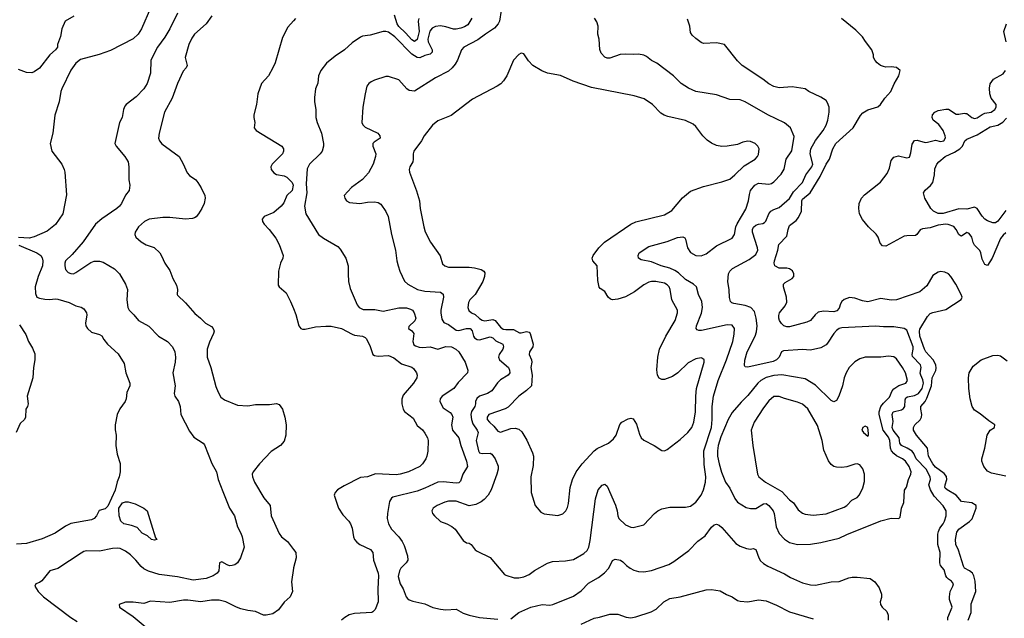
# Model space of a CAD drawing. Header units: inches. Extents: x 1771504 to 1971212, y 471788 to 643615.
# Tile 88 of 256: x 1877898 to 1885459, y 501044 to 505640. Entities that reach past the tile are written whole.
import ezdxf

# ---------------------------------------------------------------- set-up
doc = ezdxf.new("R2010")
doc.units = ezdxf.units.IN
doc.header["$MEASUREMENT"] = 0
doc.layers.add('B8570', color=7, linetype='Continuous')
doc.layers.add('B8580', color=7, linetype='Continuous')

msp = doc.modelspace()

# ---------------------------------------------------------------- linework, layer by layer
at = {"layer": 'B8570', "color": 5}
for points, elevation in [([(1878902.3, 505730), (1878834.3, 505570), (1878807.2, 505530), (1878770, 505492.8), (1878594.8, 505405.2), (1878507.2, 505372.8), (1878365.6, 505334.4), (1878330, 505307.6), (1878290, 505252.3), (1878220.4, 505110), (1878214.4, 505090), (1878202.4, 505010), (1878167.7, 504907.7), (1878153.4, 504770), (1878133, 504690), (1878144.9, 504630), (1878220.5, 504530), (1878240.5, 504490), (1878245.5, 504470), (1878256.7, 504296.7), (1878230.4, 504150), (1878172, 504068), (1878110, 504015.8), (1878010, 503974.3), (1877970, 503963.5), (1877890, 503969.3)], 440), ([(1878312.8, 505667.2), (1878248, 505630), (1878220.4, 505570), (1878210.5, 505510.5), (1878189.1, 505450.9), (1878187.2, 505430), (1878174, 505410), (1878129.4, 505370.6), (1878050, 505269.6), (1878010, 505239.7), (1877990, 505233), (1877950, 505234.7), (1877890, 505256.9)], 420), ([(1879109.1, 505690), (1879051.2, 505570), (1879012.4, 505507.6), (1878955.9, 505430), (1878904.2, 505330), (1878903.6, 505230), (1878877.4, 505150), (1878850.2, 505109.8), (1878791.7, 505048.3), (1878714.9, 504990), (1878704.2, 504975.8), (1878694.4, 504950), (1878683.8, 504890), (1878664.4, 504850), (1878628.4, 504690), (1878637.6, 504670), (1878706.4, 504590), (1878730.4, 504550), (1878737.1, 504510), (1878736.3, 504410), (1878744.9, 504370), (1878739.1, 504330), (1878710, 504294), (1878680.5, 504230), (1878664.9, 504210), (1878643.7, 504190), (1878529.4, 504110.6), (1878480.3, 504070), (1878386.2, 503933.8), (1878301.8, 503838.2), (1878250.4, 503790), (1878245, 503770), (1878243.6, 503750), (1878250, 503722), (1878270, 503700.3), (1878291.7, 503691.7), (1878310, 503690.3), (1878330, 503699), (1878444.4, 503775.6), (1878470, 503785.5), (1878510, 503785.8), (1878538.3, 503778.3), (1878626.6, 503726.6), (1878665.5, 503690), (1878710.2, 503610.2), (1878726.7, 503570), (1878722, 503490), (1878728.7, 503430), (1878739.1, 503410), (1878774.7, 503374.7), (1878810, 503330.5), (1878890, 503286.7), (1878964.9, 503210), (1879033, 503170), (1879072.2, 503130), (1879088.5, 503090), (1879094.6, 503050), (1879091.7, 503011.7), (1879072.8, 502930), (1879091.5, 502830), (1879084.9, 502770), (1879088.8, 502750), (1879118.4, 502710), (1879130.5, 502670), (1879136.3, 502610), (1879200.9, 502480.9), (1879236.2, 502436.2), (1879306.8, 502390), (1879317.6, 502377.6), (1879374.3, 502234.3), (1879408.4, 502170), (1879422.6, 502110), (1879457.8, 502017.8), (1879510.3, 501890), (1879547, 501830), (1879570, 501746), (1879597.2, 501697.2), (1879607, 501670), (1879620.5, 501590), (1879594.8, 501510), (1879570, 501469.2), (1879550, 501454), (1879530, 501448.7), (1879510, 501448), (1879490, 501454), (1879450, 501479), (1879432, 501470), (1879428, 501410), (1879414, 501390), (1879384.9, 501370), (1879330, 501350.9), (1879230, 501338.5), (1879110, 501362.3), (1878970, 501381.6), (1878886.4, 501406.4), (1878850, 501425.3), (1878830, 501441.7), (1878790, 501491), (1878750, 501530.8), (1878710, 501560.8), (1878670, 501579.7), (1878650, 501583.5), (1878610, 501581.1), (1878510, 501558.9), (1878410, 501563), (1878390, 501557.4), (1878370, 501545.1), (1878190, 501426.3), (1878130, 501409.4), (1878068.2, 501331.8), (1878050, 501319.7), (1878022.8, 501310), (1878014, 501290), (1878040.7, 501250), (1878080.5, 501210), (1878290, 501050.3), (1878338.9, 501018.9)], 460), ([(1879373.4, 505670), (1879330, 505607.6), (1879240.9, 505530), (1879220.3, 505499.7), (1879196.1, 505450), (1879168.9, 505350), (1879183.1, 505290), (1879175.3, 505270), (1879154.5, 505245.5), (1879110, 505149.4), (1879070, 505038.4), (1879010.3, 504930), (1878968.9, 504770), (1878964.2, 504730), (1878972, 504710), (1878988.6, 504688.6), (1879123.1, 504590), (1879154.1, 504534.1), (1879184.6, 504464.6), (1879203.2, 504443.2), (1879251, 504410), (1879266, 504390), (1879290.5, 504350.5), (1879319.3, 504290), (1879321.6, 504270), (1879314, 504230), (1879295.6, 504190), (1879270, 504149.6), (1879251.9, 504128.1), (1879239.5, 504120.5), (1879225.1, 504114.9), (1879170, 504109.9), (1879050, 504121.7), (1878998.2, 504121.8), (1878891.9, 504108.1), (1878856.4, 504090), (1878810.3, 504050), (1878783.7, 504010), (1878783.1, 503990), (1878790.4, 503970), (1878830, 503933.7), (1878870, 503911.8), (1878930.2, 503890.2), (1878973.4, 503850), (1878988.2, 503828.2), (1879012.4, 503770), (1879050, 503714.8), (1879073, 503653), (1879102.8, 503602.8), (1879110.6, 503570), (1879106.8, 503530), (1879110, 503524.7), (1879170, 503466.8), (1879244, 503384), (1879286.7, 503350), (1879324.9, 503310), (1879370, 503283.7), (1879384.9, 503270), (1879390.3, 503250), (1879387.4, 503230), (1879355.8, 503164.2), (1879337.3, 503110), (1879336.8, 503050), (1879366.4, 502970), (1879403, 502823), (1879420.9, 502780.9), (1879443.2, 502743.2), (1879470, 502721.1), (1879570, 502681.5), (1879650, 502676.1), (1879710, 502686), (1879815.1, 502684.9), (1879870, 502694.9), (1879890, 502687.3), (1879916.4, 502650), (1879934.9, 502590), (1879943.8, 502530), (1879942.4, 502450), (1879930, 502404), (1879902, 502370), (1879830, 502324.2), (1879739.6, 502230), (1879691.6, 502170), (1879684.4, 502150), (1879684.7, 502130), (1879700.8, 502090), (1879772.4, 501970), (1879821.1, 501910), (1879830.3, 501830), (1879890, 501696.3), (1879908.5, 501670), (1879953.3, 501633.3), (1880000, 501573.5)], 480), ([(1880000, 505631), (1879958, 505582), (1879917.3, 505502.7), (1879858.7, 505310), (1879842.4, 505270), (1879808.2, 505210), (1879755.5, 505150), (1879726, 505070), (1879716.4, 504990), (1879696.4, 504910), (1879694.9, 504890), (1879703, 504850), (1879699.1, 504810), (1879713.4, 504790), (1879912, 504670), (1879924.2, 504650), (1879924.6, 504630), (1879916, 504610), (1879836.1, 504530), (1879826.9, 504510), (1879829.2, 504490), (1879850, 504464.1), (1879870, 504451.9), (1879930, 504442.3), (1879950, 504432.4), (1879991, 504390), (1879998.6, 504370), (1879989.2, 504330), (1879949.5, 504290), (1879925.3, 504234.7), (1879905.2, 504210), (1879850, 504160.6), (1879775.8, 504130), (1879759.5, 504110), (1879763.1, 504090), (1879776.4, 504070), (1879814.4, 504030), (1879864.2, 503964.2), (1879890, 503914.8), (1879921.3, 503830), (1879919.3, 503810), (1879901.6, 503770), (1879886.4, 503710), (1879883, 503603), (1879891, 503590), (1879943, 503543), (1879978, 503478), (1880000, 503423)], 520), ([(1877890.7, 503910), (1878030.1, 503850.1), (1878060.3, 503830), (1878070.9, 503810.9), (1878075, 503790), (1878073.5, 503750), (1878039.7, 503670), (1878016.5, 503590), (1878018.7, 503538.7), (1878030.3, 503510.3), (1878050, 503501.7), (1878090, 503494.9), (1878130, 503492), (1878170, 503498), (1878190, 503494.3), (1878277.3, 503470), (1878330, 503443.1), (1878370, 503432.7), (1878390, 503420.7), (1878410, 503391), (1878414.6, 503374.6), (1878403.7, 503310), (1878406.7, 503290), (1878418, 503270), (1878450, 503240.4), (1878510, 503224.4), (1878530, 503214), (1878545.3, 503185.3), (1878572.4, 503150), (1878655.4, 503075.4), (1878700.7, 503000.7), (1878712.7, 502930), (1878743, 502850), (1878744.9, 502830), (1878721.4, 502778.6), (1878715.3, 502730), (1878708.2, 502710), (1878666.2, 502653.8), (1878646, 502610), (1878630.8, 502530), (1878630.9, 502490.9), (1878638.8, 502450), (1878636.3, 502370), (1878645.8, 502305.8), (1878670, 502234), (1878670.4, 502170), (1878662, 502130), (1878646.7, 502093.3), (1878632.4, 502027.6), (1878575.3, 501904.7), (1878554.1, 501885.9), (1878507.2, 501872.8), (1878487.6, 501830), (1878470, 501811.1), (1878450, 501799.8), (1878290, 501771.2), (1878250, 501751.3), (1878170, 501698), (1878070, 501654), (1877950, 501619.7), (1877874.7, 501614.7)], 440), ([(1877896.5, 503296.5), (1877943.9, 503223.9), (1877964.9, 503170), (1877997.5, 503117.5), (1878014.6, 503074.6), (1878015.5, 503030), (1878004.9, 502970), (1877999.1, 502890), (1877954.8, 502750), (1877962, 502690), (1877958, 502670), (1877946, 502650), (1877942.8, 502590), (1877934.8, 502570), (1877900.5, 502539.5), (1877870.8, 502470)], 420), ([(1880000, 501431.4), (1879999.6, 501430), (1879984.4, 501324.4), (1879992.4, 501250), (1879974.9, 501210), (1879930, 501167.8), (1879885.7, 501110), (1879840.8, 501079.2), (1879790, 501067.4), (1879770, 501068.6), (1879710, 501096.8), (1879650, 501103.4), (1879597.1, 501117.1), (1879561.6, 501130), (1879482, 501170), (1879430, 501182.8), (1879370, 501183.5), (1879290, 501170.7), (1879190, 501184.1), (1879156.5, 501183.5), (1879050, 501164.7), (1878903, 501177), (1878850, 501159.3), (1878770, 501169.3), (1878710.7, 501169.3), (1878662, 501150), (1878664.7, 501130), (1878770, 501059.1), (1878876, 500970)], 480)]:
    msp.add_lwpolyline(points, dxfattribs=dict(at, elevation=elevation))
at = {"layer": 'B8570', "color": 5, "elevation": 440}
msp.add_lwpolyline([(1878934.4, 501645.6), (1878910, 501649.6), (1878878.3, 501678.3), (1878839.3, 501699.3), (1878801.2, 501741.2), (1878757.2, 501757.2), (1878698.4, 501770), (1878674.7, 501790), (1878661.1, 501830), (1878658.3, 501881.7), (1878659.6, 501890), (1878688.3, 501931.7), (1878710, 501938.4), (1878730, 501937.6), (1878783.5, 501923.5), (1878852, 501890), (1878878, 501870), (1878906.8, 501770), (1878942, 501662), (1878950, 501648.7)], close=True, dxfattribs=at)
at = {"layer": 'B8580', "color": 5}
for points, elevation in [([(1881595.4, 505710), (1881582.4, 505630), (1881572.3, 505607.7), (1881544.6, 505575.4), (1881474, 505530), (1881414.8, 505485.2), (1881307.7, 505430), (1881290.4, 505409.6), (1881260.4, 505330), (1881241.8, 505298.2), (1881219.3, 505270), (1881190, 505246), (1881090, 505193), (1880930, 505092.3), (1880890, 505096), (1880870, 505109.3), (1880810, 505178), (1880730, 505203.6), (1880710, 505204.2), (1880623.2, 505176.8), (1880595.8, 505164.2), (1880578, 505150), (1880564.4, 505130), (1880550.4, 505070), (1880533.7, 504970), (1880524.4, 504850), (1880532.2, 504832.2), (1880550, 504816.3), (1880648.3, 504768.3), (1880664, 504750), (1880667.3, 504730), (1880619.5, 504700.5), (1880610.4, 504690), (1880610.3, 504670), (1880632.9, 504610), (1880630.3, 504590.3), (1880611.8, 504530), (1880575.4, 504464.6), (1880530, 504412.3), (1880446.9, 504353.1), (1880390.8, 504290), (1880394, 504270), (1880407.7, 504250), (1880430, 504237.1), (1880510, 504228.5), (1880570, 504239.3), (1880622, 504242), (1880650, 504237.1), (1880670, 504224.9), (1880710, 504167.3), (1880728.4, 504130), (1880753.7, 503990), (1880784.6, 503870), (1880794.6, 503790), (1880804.2, 503750), (1880816.4, 503710), (1880853.4, 503633.4), (1880877.3, 503610), (1880953, 503570), (1881010, 503555), (1881128.7, 503548.7), (1881150, 503533.4), (1881152.7, 503510), (1881132.8, 503410), (1881132.6, 503390), (1881140.6, 503340.6), (1881155.8, 503315.8), (1881190, 503299.5), (1881250, 503256.4), (1881270, 503254.4), (1881330, 503269.5), (1881357, 503270), (1881372.9, 503252.9), (1881383, 503210), (1881390, 503197.8), (1881410, 503184.8), (1881430, 503182.1), (1881510, 503204.5), (1881530, 503198.6), (1881555.4, 503175.4), (1881609, 503149), (1881614.3, 503130), (1881606.9, 503110), (1881580.7, 503070), (1881574.4, 503050), (1881582.8, 503030), (1881650.3, 502970), (1881659, 502950), (1881660.9, 502930), (1881648.7, 502910), (1881590, 502874.6), (1881566.6, 502853.4), (1881523.1, 502790), (1881490.1, 502769.9), (1881430.1, 502749.9), (1881407.9, 502732.1), (1881398.2, 502710), (1881398.3, 502690), (1881392.2, 502670), (1881368.1, 502631.9), (1881362, 502610), (1881367.1, 502570), (1881378, 502538), (1881410.6, 502490), (1881418.1, 502470), (1881403.9, 502410), (1881420.1, 502330), (1881430, 502316.2), (1881449.5, 502309.5), (1881510, 502312.6), (1881523.7, 502303.7), (1881548.2, 502270), (1881571.7, 502211.7), (1881571.8, 502190), (1881562.6, 502150), (1881519.4, 502030), (1881495.2, 501990), (1881464, 501956), (1881441.5, 501938.5), (1881401, 501919), (1881350, 501907.6), (1881250, 501942.7), (1881190, 501942.6), (1881163.4, 501936.6), (1881102.8, 501910), (1881074, 501890), (1881063, 501870), (1881067.7, 501850), (1881082.8, 501830), (1881130, 501786.8), (1881178, 501770), (1881216, 501750), (1881241, 501730), (1881302.8, 501642.8), (1881330, 501624.9), (1881350, 501620.7), (1881366, 501610), (1881394.8, 501570), (1881410, 501559.1), (1881510.3, 501510.3), (1881621.1, 501381.1), (1881630, 501374.8), (1881696.3, 501356.3), (1881730, 501355.5), (1881770, 501363.8), (1881810, 501381.6), (1881850, 501410.4), (1881952.1, 501467.9), (1881990, 501480.3), (1882090, 501485.3), (1882150, 501496.5), (1882230, 501543.1), (1882254.5, 501565.5), (1882268.9, 501591.1), (1882279.3, 501640.7), (1882318.4, 501961.6), (1882340.5, 502030), (1882370, 502067.3), (1882390, 502074), (1882410, 502058), (1882472.8, 501912.8), (1882485.5, 501870), (1882490.2, 501830), (1882498.6, 501810), (1882550, 501761.5), (1882590, 501745.3), (1882610, 501742.4), (1882690, 501761), (1882772.3, 501850), (1882799.3, 501870), (1882830, 501883.7), (1882890, 501898), (1883010, 501897.4), (1883050, 501906), (1883090, 501936.5), (1883129.9, 501990.1), (1883150, 502030.5), (1883165.4, 502090), (1883166.4, 502130), (1883154.9, 502225.1), (1883150.8, 502330), (1883209.9, 502510), (1883215.2, 502570), (1883215.9, 502670), (1883225.9, 502750), (1883260.5, 502870), (1883325.5, 503030), (1883374.1, 503170), (1883384.9, 503224.9), (1883387.2, 503270), (1883370, 503295.1), (1883330, 503298.9), (1883134, 503254), (1883113, 503253), (1883100.1, 503260.1), (1883091.8, 503270), (1883095.1, 503290), (1883132.4, 503387.6), (1883142.5, 503430), (1883136.2, 503476.2), (1883109.7, 503530), (1883095.4, 503590), (1883071.5, 503610), (1883010, 503644.5), (1882956.4, 503696.4), (1882930, 503714.6), (1882890, 503731.6), (1882824.7, 503750), (1882750, 503782.5), (1882670, 503796.2), (1882649.4, 503810), (1882646.6, 503830), (1882654.5, 503850), (1882730, 503898.5), (1882870, 503938.4), (1882950, 503969.1), (1882990, 503973.7), (1883005.1, 503965.1), (1883010, 503956), (1883025.3, 503890), (1883050, 503853.4), (1883090, 503831.3), (1883130, 503827.3), (1883170, 503843.9), (1883250, 503904.4), (1883370, 503963.1), (1883386.6, 503990), (1883397.8, 504050), (1883407.2, 504072.8), (1883473.1, 504186.9), (1883495, 504250), (1883501.5, 504298.5), (1883511, 504330), (1883543, 504370), (1883570, 504384.4), (1883650, 504377.8), (1883670, 504382.8), (1883690, 504396.5), (1883744.8, 504455.2), (1883767.1, 504492.9), (1883784.8, 504570), (1883826.1, 504633.9), (1883844.6, 504744.6), (1883816.3, 504810), (1883770, 504849.7), (1883643.6, 504910), (1883470, 505011), (1883430, 505024.4), (1883350, 505028), (1883250, 505064.5), (1883090, 505089.8), (1883033.7, 505113.7), (1882976.2, 505150), (1882918.7, 505210), (1882790, 505307.8), (1882750, 505328), (1882710, 505358.7), (1882690, 505367.8), (1882650, 505377), (1882610, 505372), (1882550, 505377), (1882510, 505372.3), (1882430, 505345.2), (1882410, 505344), (1882390, 505354), (1882363.3, 505383.3), (1882351.8, 505411.8), (1882348.3, 505490), (1882338, 505530), (1882339.1, 505590), (1882330, 505625.2), (1882312, 505652)], 560), ([(1880963.5, 505650), (1880957.2, 505630), (1880965.5, 505550), (1880961.2, 505530), (1880950, 505489.7), (1880930, 505473.4), (1880910, 505484.8), (1880860.4, 505540.4), (1880808.7, 505588.7), (1880796.1, 505610), (1880774.9, 505674.9)], 520), ([(1880016.3, 505650), (1880000, 505631)], 520), ([(1881370, 505652.9), (1881338.1, 505601.9), (1881314.4, 505585.6), (1881285.3, 505574.7), (1881250, 505566.6), (1881230, 505567.5), (1881170, 505586.9), (1881130, 505592.7), (1881091.7, 505588.3), (1881064.5, 505575.5), (1881048.2, 505551.8), (1881033.1, 505490), (1881035.1, 505470), (1881064.7, 505410), (1881065.2, 505390), (1881050, 505375.4), (1881010, 505365.2), (1880970, 505347.7), (1880950, 505349.2), (1880910, 505376.5), (1880779.8, 505510), (1880730, 505544.2), (1880710, 505550.9), (1880690, 505549.7), (1880590, 505522), (1880530, 505513.3), (1880514.4, 505505.6), (1880450, 505463.7), (1880391.6, 505408.4), (1880319.9, 505360.1), (1880254.3, 505305.7), (1880210.4, 505250), (1880192.4, 505210), (1880187.3, 505152.7), (1880170.4, 505110), (1880162.8, 505042.8), (1880162.4, 505010), (1880172.7, 504950), (1880173, 504890), (1880181.6, 504850), (1880215.8, 504770), (1880232, 504690), (1880231.8, 504668.2), (1880219.5, 504630), (1880204.9, 504610), (1880122.6, 504530), (1880104.5, 504495.5), (1880099, 504381), (1880103.4, 504310), (1880086, 504210), (1880094.3, 504150), (1880192.5, 503992.5), (1880230, 503962.4), (1880339.9, 503899.9), (1880359, 503879), (1880402.8, 503810), (1880420.7, 503750), (1880419.1, 503690), (1880423.8, 503630), (1880436.1, 503576.1), (1880488.2, 503450), (1880504.9, 503430), (1880535.6, 503415.6), (1880625.6, 503414.4), (1880690, 503401.4), (1880810, 503429.4), (1880867.3, 503427.3), (1880898.9, 503418.9), (1880913.4, 503410), (1880928.2, 503390), (1880938.7, 503350), (1880931.1, 503328.9), (1880885.8, 503285.8), (1880884.9, 503270), (1880910, 503252), (1880924.5, 503230), (1880916.3, 503170), (1880925.2, 503145.2), (1880936.8, 503136.8), (1880966.7, 503126.7), (1880990, 503124.1), (1881050, 503128.8), (1881110, 503111.1), (1881170, 503131.5), (1881213.4, 503130), (1881248.2, 503110), (1881270.4, 503090), (1881317.6, 503010), (1881340.4, 502950), (1881335.8, 502930), (1881265.8, 502854.2), (1881231.6, 502810), (1881142.6, 502750), (1881126, 502730), (1881123.2, 502710), (1881150, 502659.6), (1881203.6, 502623.6), (1881216.2, 502610), (1881223.2, 502590), (1881214.3, 502530), (1881220.3, 502490), (1881270.3, 502430), (1881284.6, 502370), (1881328.5, 502250), (1881336.1, 502210), (1881299.8, 502150), (1881283.7, 502096.3), (1881270, 502084.7), (1881250, 502082.2), (1881150, 502092.8), (1881110, 502090.6), (1881010, 502043.2), (1880950, 502020.2), (1880764.4, 501975.6), (1880752.1, 501967.9), (1880738, 501942), (1880721.3, 501850), (1880720.3, 501810), (1880728.8, 501770), (1880753.1, 501730), (1880809.4, 501669.4), (1880834.3, 501634.3), (1880850, 501603), (1880875.6, 501524.4), (1880878, 501490), (1880864.9, 501470), (1880825.8, 501430), (1880813.6, 501410), (1880805.3, 501365.3), (1880819, 501310), (1880843.1, 501270), (1880866.7, 501210), (1880877.2, 501197.2), (1880890, 501186), (1880916.2, 501176.2), (1881010, 501156.4), (1881070, 501127), (1881130, 501113.7), (1881169.7, 501110.3), (1881250, 501114.4), (1881304.5, 501084.5), (1881350, 501067.4), (1881430, 501051.7), (1881570, 501038.3)], 540), ([(1885026.2, 501030), (1885025.2, 501050), (1885057.5, 501130), (1885039, 501190), (1885037.7, 501210), (1885043.8, 501250), (1885063.5, 501290), (1885067.7, 501310), (1885052.6, 501330), (1885030, 501344.7), (1885018.4, 501358.4), (1885010.5, 501370), (1884995.8, 501415.8), (1884968.2, 501450), (1884964.5, 501470), (1884967.5, 501550), (1884947.3, 501610), (1884948.8, 501690), (1884953.2, 501710), (1884964, 501736), (1884989.8, 501770), (1884998.5, 501790), (1885011.3, 501830), (1885011.2, 501870), (1884990, 501908.7), (1884921.3, 501981.3), (1884891.6, 502030), (1884878.8, 502070), (1884891.3, 502110), (1884890.5, 502130), (1884859.9, 502190), (1884783.2, 502270), (1884765, 502310), (1884750, 502327.4), (1884711.8, 502351.8), (1884669.9, 502370), (1884656.2, 502390), (1884650.5, 502430.5), (1884606.1, 502490), (1884597.1, 502510), (1884605.6, 502554.4), (1884596.6, 502610), (1884606.3, 502630), (1884670, 502645.2), (1884684.5, 502655.5), (1884695, 502670), (1884698.2, 502721.8), (1884703.8, 502736.2), (1884715.9, 502744.1), (1884770, 502755.1), (1884799.2, 502770), (1884826.9, 502810), (1884837.3, 502850), (1884834.3, 502874.3), (1884816.6, 502910), (1884813.9, 502926.1), (1884819.9, 502970), (1884815, 502990), (1884754.4, 503054.4), (1884750.6, 503070), (1884758.9, 503110), (1884758.2, 503130), (1884710, 503256.3), (1884689.8, 503269.8), (1884610, 503282), (1884530, 503282), (1884470, 503287.7), (1884210, 503275.4), (1884190, 503269.6), (1884170, 503255.1), (1884150, 503231.8), (1884102.2, 503157.8), (1884090, 503145.1), (1884050, 503121.6), (1883970, 503102.2), (1883910, 503107.2), (1883763.2, 503096.8), (1883748, 503090), (1883728.9, 503050), (1883710.3, 503030), (1883682.6, 503017.4), (1883490, 502971.8), (1883470, 502976), (1883464.4, 502984.4), (1883465.7, 503025.7), (1883484.6, 503090), (1883544.4, 503210), (1883555, 503245), (1883561.1, 503290), (1883554, 503350), (1883539.4, 503399.4), (1883511.6, 503431.6), (1883470, 503447.1), (1883382.6, 503462.6), (1883367.6, 503467.6), (1883357.2, 503477.2), (1883348.1, 503508.1), (1883346.1, 503566.1), (1883335.4, 503630), (1883340.7, 503690), (1883351.8, 503710), (1883371.8, 503730), (1883499.7, 503800.3), (1883550, 503838), (1883565, 503870), (1883562.6, 503890), (1883525.2, 504010), (1883525.2, 504030), (1883533.4, 504046.6), (1883550, 504061.7), (1883570, 504071), (1883604, 504076), (1883617.1, 504082.9), (1883626.3, 504093.7), (1883649.7, 504150), (1883666.3, 504170), (1883690, 504184), (1883730, 504197.4), (1883810, 504267.9), (1883841, 504319), (1883909.8, 504390), (1883935.3, 504450), (1883981.4, 504510), (1883987.9, 504530), (1883968.6, 504610), (1883972.9, 504650), (1884008.1, 504711.9), (1884067.2, 504790), (1884089.8, 504830), (1884103.5, 504870), (1884113.6, 504930), (1884113.6, 504970), (1884102, 505002), (1884090, 505019.3), (1884050, 505046.6), (1883959, 505090), (1883929.6, 505109.6), (1883830, 505124.5), (1883730, 505117), (1883690, 505127.3), (1883650, 505147.3), (1883604, 505184), (1883446.6, 505290), (1883410, 505325.2), (1883309.3, 505449.3), (1883250, 505463.7), (1883150, 505458), (1883130, 505465.2), (1883090, 505496), (1883062, 505522), (1883050, 505542), (1883044.5, 505590), (1883025.6, 505645.6)], 540), ([(1885181.8, 501030), (1885205, 501090), (1885205.4, 501154.6), (1885239.3, 501250), (1885235.3, 501330), (1885225.8, 501370), (1885215.3, 501390), (1885191.3, 501410), (1885154.3, 501430), (1885144.3, 501444.3), (1885107.1, 501567.1), (1885087.2, 501610), (1885084.2, 501650), (1885094.5, 501705.5), (1885108.9, 501730), (1885192.2, 501787.8), (1885211, 501809), (1885243.8, 501890), (1885243.5, 501910), (1885210, 501930.5), (1885130, 501940.6), (1885088.1, 501990), (1885020.3, 502030), (1885004.6, 502044.6), (1885001.1, 502050), (1885003.4, 502070), (1885018.6, 502110), (1885014.5, 502134.5), (1884996.7, 502156.7), (1884930, 502205.3), (1884911, 502230), (1884877, 502290), (1884868.4, 502350), (1884784, 502450), (1884761.1, 502490), (1884761.3, 502510), (1884772.6, 502530), (1884811.9, 502568.1), (1884823.9, 502590), (1884825.6, 502610), (1884817.1, 502650), (1884818.3, 502670), (1884850.8, 502709.2), (1884864.9, 502735.1), (1884899.4, 502830), (1884903.9, 502890), (1884932.9, 502947.1), (1884935.5, 502964.5), (1884933.1, 502990), (1884913.7, 503030), (1884856.7, 503090), (1884845.1, 503110), (1884809, 503210), (1884806.5, 503250), (1884810, 503264.4), (1884870, 503361.8), (1884890, 503383.8), (1884910, 503393.4), (1885010, 503416.5), (1885128.6, 503491.4), (1885136.3, 503510), (1885127.4, 503530), (1885087, 503610), (1885049, 503669), (1885029.8, 503689.8), (1885002.4, 503702.4), (1884970, 503706.4), (1884950, 503701.5), (1884910, 503676.3), (1884862.6, 503597.4), (1884810.4, 503550), (1884630, 503488.7), (1884590, 503487.7), (1884510, 503498.8), (1884410, 503473.3), (1884370, 503480.7), (1884310, 503503.1), (1884270, 503507.7), (1884230, 503491.8), (1884210, 503476), (1884200.1, 503459.9), (1884190, 503426.3), (1884173.8, 503406.2), (1884150, 503397.8), (1884070, 503402.5), (1884030, 503395.4), (1884005.2, 503374.8), (1883970, 503331.1), (1883942.8, 503317.2), (1883810, 503282.2), (1883790, 503282.4), (1883766.3, 503290), (1883747.1, 503307.1), (1883733.3, 503330), (1883726.8, 503350), (1883726.6, 503370), (1883733.3, 503390), (1883776.2, 503443.8), (1883789.1, 503470.9), (1883787.5, 503510), (1883763.1, 503590), (1883764.2, 503610), (1883776, 503624), (1883830, 503653), (1883842.4, 503670), (1883843, 503690), (1883833, 503713), (1883810, 503728.3), (1883790, 503732.8), (1883730, 503733.7), (1883696.2, 503750), (1883691.2, 503770), (1883694.5, 503790), (1883719.3, 503870), (1883726.6, 503913.4), (1883790, 503979.5), (1883798.5, 504030), (1883810, 504059.7), (1883861.4, 504098.6), (1883879, 504121), (1883901, 504170), (1883903.2, 504250), (1883910, 504261.5), (1883967.7, 504312.3), (1884044.7, 504435.3), (1884090, 504531.6), (1884116.2, 504570), (1884142.8, 504650), (1884165.1, 504690), (1884298.7, 504810), (1884354.6, 504905.4), (1884373.4, 504926.6), (1884410, 504949.5), (1884487.4, 504972.6), (1884508.7, 504990), (1884541, 505039), (1884588.3, 505090), (1884612.6, 505147.4), (1884649.3, 505210), (1884659, 505250), (1884630, 505272.3), (1884590, 505278), (1884550, 505275.1), (1884530, 505280.9), (1884508.7, 505290), (1884482, 505310), (1884466.3, 505326.3), (1884455.3, 505350), (1884454, 505370), (1884441.2, 505410), (1884392.1, 505472.1), (1884369.2, 505510), (1884319.3, 505559.3), (1884209.3, 505650)], 520), ([(1885472.9, 505470), (1885455.6, 505550), (1885475.8, 505610)], 480), ([(1885470, 504003.7), (1885450, 503986.8), (1885430, 503960.3), (1885366.6, 503810), (1885330, 503753.1), (1885310, 503760.4), (1885290, 503801.3), (1885278.9, 503850), (1885270, 503868.7), (1885230.3, 503910.3), (1885219.9, 503930), (1885210, 503969.6), (1885190, 503998.4), (1885170, 504006.6), (1885130, 503979.2), (1885122.3, 503982.3), (1885110, 503991.1), (1885089.9, 504029.9), (1885071.9, 504051.9), (1885028.8, 504068.8), (1885010, 504071.8), (1884950, 504064), (1884890, 504042.8), (1884830, 504035.8), (1884812.9, 504027.1), (1884787.6, 503992.4), (1884775.6, 503984.4), (1884710, 503982.1), (1884690, 503977.5), (1884550, 503902.7), (1884524.6, 503904.6), (1884505.2, 503925.2), (1884489.7, 503969.7), (1884474.7, 503994.7), (1884416, 504050), (1884370, 504106), (1884346.6, 504150), (1884341.1, 504190), (1884345.1, 504230), (1884361.3, 504270), (1884384.7, 504295.3), (1884507.7, 504392.3), (1884560, 504460), (1884578.2, 504501.8), (1884590, 504558.8), (1884610, 504586), (1884645.6, 504594.4), (1884710, 504579), (1884730, 504585.3), (1884742, 504618), (1884750, 504686), (1884770, 504711.8), (1884790, 504716.6), (1884850, 504698.4), (1884870, 504699.4), (1884930, 504714.8), (1884970, 504705), (1884994.7, 504710), (1885007.2, 504732.8), (1885005, 504750), (1884989, 504790), (1884955.5, 504835.5), (1884913.5, 504870), (1884903.9, 504890), (1884907.2, 504910), (1884924.2, 504930), (1884950, 504943.2), (1885010, 504954), (1885030, 504953), (1885090, 504915.4), (1885110, 504913.9), (1885150, 504923.7), (1885161.2, 504921.2), (1885170, 504919.1), (1885210, 504889.3), (1885230, 504883), (1885250, 504886.4), (1885287.5, 504912.5), (1885310, 504922), (1885358.7, 504930), (1885385.6, 504950), (1885396.5, 504970), (1885395, 504990), (1885359, 505039), (1885347.3, 505070), (1885345.4, 505114.6), (1885350.7, 505149.3), (1885375.4, 505184.6), (1885450, 505225.7), (1885468.2, 505250)], 480), ([(1885470, 504175.1), (1885410, 504093), (1885390, 504081.6), (1885370, 504080.7), (1885330, 504096.2), (1885310, 504109.6), (1885290, 504131.2), (1885250, 504189.7), (1885230, 504201.5), (1885170, 504186.4), (1885110, 504188.6), (1884990, 504152), (1884950, 504153.3), (1884916, 504170), (1884894.5, 504190), (1884849.5, 504270), (1884838.4, 504310), (1884850, 504330.6), (1884892.1, 504367.9), (1884909.7, 504390.3), (1884923.5, 504450), (1884925.4, 504494.6), (1884939.7, 504530), (1884955.8, 504550), (1885005.4, 504590), (1885076.1, 504623.9), (1885118.5, 504650), (1885137.4, 504670), (1885156.2, 504710), (1885170, 504723.8), (1885250, 504755.9), (1885350, 504817.2), (1885410, 504831), (1885446.5, 504853.5), (1885476.6, 504883.4)], 460), ([(1880000, 503423), (1880018, 503378), (1880040.5, 503290), (1880056, 503270), (1880070, 503264.4), (1880090, 503264.6), (1880170, 503281.6), (1880250, 503288.4), (1880290, 503286.4), (1880369.3, 503269.3), (1880450, 503225.8), (1880470, 503218.6), (1880531.4, 503211.4), (1880550, 503201.6), (1880561.6, 503190), (1880590.2, 503130.2), (1880610, 503070.6), (1880622.2, 503062.2), (1880650, 503056.9), (1880730, 503061.1), (1880770, 503043.1), (1880830, 502998.2), (1880910, 502973.1), (1880923.1, 502963.1), (1880944, 502930), (1880950.8, 502910), (1880947.7, 502890), (1880921.1, 502850), (1880843, 502757), (1880831.8, 502728.2), (1880832, 502690), (1880842.4, 502650), (1880852.3, 502632.3), (1880920, 502580), (1880950, 502526), (1880990, 502490.4), (1881010, 502466), (1881028.8, 502430), (1881033.6, 502410), (1881032, 502328), (1881024.9, 502290), (1881017.6, 502270), (1880992, 502230), (1880970, 502209.7), (1880884.9, 502170), (1880818.8, 502150), (1880790, 502147), (1880630, 502152.7), (1880570, 502131.3), (1880514.3, 502125.7), (1880390, 502062.8), (1880339.5, 502030), (1880319.3, 502010), (1880312.7, 501990), (1880347, 501890), (1880378.6, 501838.6), (1880424.6, 501790), (1880437.8, 501770), (1880450, 501736), (1880460.2, 501670), (1880470.1, 501650.1), (1880486, 501630), (1880510.1, 501610.1), (1880591.6, 501571.6), (1880610.3, 501550), (1880614.9, 501490), (1880651, 501391), (1880653.8, 501370), (1880648, 501270), (1880650.2, 501170), (1880628.1, 501111.9), (1880610, 501093.3), (1880601, 501090), (1880470, 501081.6), (1880428.4, 501070), (1880394.9, 501050), (1880369.1, 501030)], 520), ([(1885470, 502135.9), (1885359.4, 502159.4), (1885330, 502174.7), (1885300.5, 502210), (1885286.3, 502250), (1885286.3, 502270), (1885309.7, 502350), (1885326.3, 502450), (1885350, 502488), (1885384, 502510), (1885386, 502530), (1885339.4, 502559.4), (1885274.3, 502614.3), (1885230, 502643.4), (1885210.9, 502670), (1885196.9, 502730), (1885186.3, 502810), (1885183.5, 502890), (1885189.6, 502930), (1885218.8, 502981.2), (1885280.5, 503030), (1885370, 503061.8), (1885410, 503064.4), (1885430, 503059.7), (1885480.6, 503020.6)], 480), ([(1881670, 501040.8), (1881731.5, 501090), (1881823.7, 501130), (1881910, 501150.2), (1881970, 501146), (1881990.7, 501149.3), (1882150, 501214.6), (1882210, 501255.6), (1882266.9, 501313.1), (1882342.1, 501357.9), (1882387.6, 501392.4), (1882422.6, 501430), (1882451.4, 501488.6), (1882470, 501499.3), (1882510.6, 501490), (1882530, 501478.7), (1882557.6, 501450), (1882586, 501430), (1882614.1, 501414.1), (1882650, 501402.8), (1882690, 501401.7), (1882750, 501410.3), (1882881.8, 501458.2), (1882920, 501480), (1883035.4, 501564.6), (1883104.5, 501635.5), (1883162.5, 501677.5), (1883210, 501743), (1883230, 501763), (1883250, 501768), (1883270, 501759.3), (1883290, 501742.4), (1883397.8, 501617.8), (1883430, 501599.5), (1883479.9, 501579.9), (1883510, 501576.5), (1883530, 501580.3), (1883550, 501572.7), (1883572.9, 501510), (1883587, 501487), (1883610, 501464.6), (1883643.8, 501443.8), (1883770, 501384.9), (1883816.7, 501356.7), (1883910, 501316), (1883970, 501300.3), (1884010, 501298), (1884130, 501323.8), (1884190, 501328.2), (1884264.9, 501355.1), (1884290, 501359.3), (1884330, 501361.6), (1884430, 501350.6), (1884464.7, 501324.7), (1884499, 501279), (1884516.3, 501230), (1884515.5, 501204.5), (1884504.9, 501170), (1884507.3, 501150), (1884521, 501130), (1884556.3, 501096.3), (1884568, 501068), (1884568.2, 501030)], 540), ([(1880000, 501573.5), (1880018.4, 501550), (1880021.7, 501510), (1880000, 501431.4)], 480), ([(1882210, 500998.6), (1882310, 501046.4), (1882350, 501052.4), (1882430, 501075.8), (1882490, 501076.5), (1882554.1, 501054.1), (1882590, 501048.2), (1882630, 501055.3), (1882746.9, 501093.1), (1882784.2, 501115.8), (1882844.5, 501170), (1882890, 501197.6), (1882970.6, 501210.6), (1883170, 501263), (1883210, 501265.5), (1883276.2, 501256.2), (1883326.7, 501226.7), (1883368.7, 501208.7), (1883410, 501182.4), (1883430, 501175.8), (1883490, 501170.4), (1883570, 501186.7), (1883630, 501178.4), (1883710, 501145.7), (1883810, 501092.9), (1883990, 501039.5)], 520)]:
    msp.add_lwpolyline(points, dxfattribs=dict(at, elevation=elevation))
for points, elevation in [([(1881750, 505384), (1881730, 505373.2), (1881690.7, 505330), (1881638.4, 505210), (1881612.4, 505170), (1881591.4, 505148.6), (1881564, 505130), (1881374, 505030), (1881210, 504905.4), (1881110, 504864), (1881067, 504830), (1881003.1, 504750), (1880983.1, 504710), (1880924.9, 504630), (1880918.5, 504610), (1880920.2, 504570), (1880916.5, 504550), (1880892.9, 504510), (1880888.9, 504490), (1880891.8, 504470), (1880946.3, 504326.3), (1880969, 504250), (1880973.8, 504190), (1881000.3, 504050), (1881012.2, 504012.2), (1881052.3, 503932.3), (1881127.3, 503827.3), (1881145.3, 503765.3), (1881162, 503750), (1881190, 503740.3), (1881350, 503740.3), (1881390, 503736), (1881441.4, 503721.4), (1881462.8, 503710), (1881470, 503698), (1881468.5, 503670), (1881455.3, 503630), (1881394.9, 503530), (1881355.8, 503490), (1881344, 503470), (1881339.7, 503430), (1881347.3, 503407.3), (1881368.4, 503390), (1881396.7, 503376.7), (1881430, 503346), (1881450, 503334.5), (1881470, 503329.5), (1881530, 503338.5), (1881550, 503330.1), (1881590, 503279.8), (1881610, 503265.7), (1881630, 503260.6), (1881690, 503262.7), (1881736, 503236), (1881750, 503235), (1881790, 503246.4), (1881810, 503240.6), (1881817, 503230), (1881840.1, 503150), (1881838.8, 503130), (1881813.7, 503090), (1881809.2, 503070), (1881828.5, 503028.5), (1881829.6, 503010), (1881822.4, 502970), (1881834.2, 502910), (1881827.7, 502830), (1881790, 502792.5), (1881730, 502750.9), (1881650, 502665.3), (1881627, 502653), (1881500.5, 502610), (1881487.2, 502590), (1881488.9, 502570), (1881504.9, 502550), (1881539.8, 502519.8), (1881570, 502480.4), (1881590, 502474.4), (1881670, 502502.4), (1881703.4, 502503.4), (1881730, 502496.3), (1881755.1, 502475.1), (1881793, 502413), (1881836.2, 502316.2), (1881842.4, 502290), (1881841.4, 502218.6), (1881823.1, 502130), (1881824.9, 502010), (1881857.3, 501910), (1881900.4, 501860.4), (1881926.4, 501846.4), (1882030, 501833), (1882070, 501847.7), (1882091.4, 501868.6), (1882105.4, 501894.6), (1882112.8, 501927.2), (1882123.8, 502050), (1882141.8, 502110), (1882172.1, 502170), (1882217.2, 502230), (1882308.6, 502331.4), (1882331.3, 502348.7), (1882418.4, 502390), (1882458, 502422), (1882477.2, 502450), (1882506.3, 502533.7), (1882521.2, 502550), (1882570, 502576.4), (1882590, 502581.6), (1882610, 502576.3), (1882635.1, 502535.1), (1882657.1, 502457.1), (1882670.4, 502430), (1882691.3, 502411.3), (1882770, 502370.3), (1882830, 502332.4), (1882850, 502330.4), (1882870, 502339.5), (1882970, 502416.9), (1883028.5, 502471.5), (1883058.7, 502510), (1883075.7, 502550), (1883087.7, 502630), (1883089, 502750), (1883094.2, 502810), (1883154.3, 503010), (1883154, 503030), (1883140.1, 503040.1), (1883130, 503043.6), (1883090, 503037.2), (1883030, 503006), (1882950.8, 502929.2), (1882910, 502901), (1882850, 502878.9), (1882830, 502878.7), (1882808.6, 502888.6), (1882796.9, 502910), (1882791.1, 502951.1), (1882798.7, 503050), (1882810.8, 503110), (1882858.8, 503210), (1882931.7, 503330), (1882949.8, 503390), (1882948.5, 503410), (1882904.8, 503490), (1882893.3, 503570), (1882885.1, 503590), (1882870, 503606), (1882850, 503616.5), (1882782, 503630), (1882750, 503629.8), (1882730, 503625), (1882690, 503605), (1882618.5, 503550), (1882550, 503513.1), (1882490, 503493.7), (1882450.8, 503490.8), (1882435.7, 503495.7), (1882416.9, 503510), (1882390, 503553.2), (1882356.2, 503576.2), (1882348, 503588), (1882337.2, 503637.2), (1882331.5, 503750), (1882299.5, 503790), (1882295.1, 503810), (1882300.5, 503830), (1882345.1, 503890), (1882388.1, 503931.9), (1882590, 504070.3), (1882630, 504087.6), (1882850, 504141.5), (1882905.1, 504174.9), (1882987.5, 504272.5), (1883050, 504322.8), (1883150, 504360.9), (1883290, 504394.6), (1883350, 504415.8), (1883390, 504448.9), (1883460.6, 504519.4), (1883546, 504570), (1883563.6, 504590), (1883570, 504606), (1883576.2, 504650), (1883567, 504670), (1883546, 504690), (1883510, 504705.6), (1883490, 504707.8), (1883450, 504699.7), (1883410, 504682), (1883330, 504668.2), (1883290, 504666), (1883250, 504674.7), (1883210, 504692.4), (1883176.6, 504716.6), (1883143.5, 504750), (1883090, 504820.7), (1883070, 504838.7), (1883010, 504866.3), (1882876.2, 504896.2), (1882847, 504907), (1882822.2, 504922.2), (1882756.2, 504990), (1882692.7, 505032.7), (1882616, 505056), (1882290, 505118.8), (1882148.8, 505168.8), (1882050, 505212.4), (1881950, 505230.7), (1881907.9, 505247.9), (1881838.4, 505290), (1881803.9, 505323.9), (1881770, 505378)], 580), ([(1884570, 503056), (1884510, 503049.7), (1884390, 503049.7), (1884350, 503037.7), (1884310, 503012.4), (1884268.7, 502971.3), (1884244, 502930), (1884227.9, 502890), (1884215.3, 502830), (1884189.2, 502750), (1884170, 502716.3), (1884150, 502706.9), (1884130, 502718), (1884010, 502834), (1883930, 502882), (1883750, 502913.9), (1883690, 502908.3), (1883630, 502893.5), (1883590, 502870.5), (1883565.2, 502850), (1883490, 502756.4), (1883437, 502703), (1883370, 502625.1), (1883338, 502570), (1883283, 502437), (1883261.6, 502370), (1883256.5, 502330), (1883256.9, 502290), (1883268.2, 502230), (1883286.8, 502166.8), (1883318, 502090), (1883350, 502044.4), (1883390, 501963.7), (1883410, 501936.5), (1883476.2, 501896.2), (1883510, 501886.3), (1883550, 501887.8), (1883610, 501924.2), (1883630, 501925.8), (1883650, 501911.4), (1883683.5, 501870), (1883692.3, 501850), (1883707.8, 501747.8), (1883730, 501694.9), (1883770, 501652), (1883810, 501625.7), (1883870.3, 501610.3), (1883970, 501613.1), (1884050, 501625.3), (1884190, 501659.1), (1884250, 501688.9), (1884510, 501792.2), (1884590, 501813.4), (1884649, 501811), (1884658.6, 501821.4), (1884669.3, 501890), (1884687.6, 501932.4), (1884691.8, 502028.2), (1884708, 502052), (1884723, 502110), (1884742, 502150), (1884744.7, 502170), (1884728.2, 502210), (1884700.6, 502250), (1884675.8, 502270), (1884630, 502293.1), (1884609.3, 502309.3), (1884592.8, 502330), (1884586.1, 502350), (1884580.8, 502410), (1884570, 502434.4), (1884527.4, 502490), (1884497.9, 502610), (1884497.2, 502630), (1884511.1, 502670), (1884530, 502696.1), (1884578.2, 502741.8), (1884597.3, 502790), (1884610, 502806.4), (1884650, 502832.9), (1884702.6, 502850), (1884714.6, 502870), (1884699, 502930), (1884677.5, 502970), (1884630, 503037.2), (1884610, 503051)], 560), ([(1883730, 502747), (1883690, 502747), (1883650, 502713.6), (1883610, 502661.6), (1883537, 502550), (1883514.9, 502490), (1883527.7, 502370), (1883563.7, 502150), (1883574, 502130), (1883625.3, 502090), (1883750, 502018.4), (1883810, 501953.4), (1883840.2, 501930), (1883876.6, 501876.6), (1883910, 501851.7), (1883930, 501844.4), (1883990, 501836.9), (1884090, 501847.1), (1884230, 501898), (1884250, 501910.3), (1884287.4, 501952.6), (1884327.8, 501972.2), (1884348, 501992), (1884372.6, 502047.4), (1884385, 502095), (1884386.3, 502150), (1884372.3, 502192.3), (1884350, 502223.1), (1884330, 502230.9), (1884310, 502228.7), (1884250, 502207.1), (1884210, 502203.1), (1884170, 502205.3), (1884150, 502211), (1884130, 502225.1), (1884110, 502253.6), (1884074.2, 502334.2), (1884059.4, 502410), (1884025.5, 502525.5), (1883950, 502652.8), (1883910, 502687.6), (1883870, 502704.7), (1883771.2, 502731.2)], 580), ([(1884390, 502519.3), (1884371.3, 502510), (1884365.5, 502490), (1884378.8, 502470), (1884410, 502444), (1884416, 502450), (1884416.2, 502463.8), (1884410, 502508.7)], 580)]:
    msp.add_lwpolyline(points, close=True, dxfattribs=dict(at, elevation=elevation))

doc.saveas('drawing.dxf')
